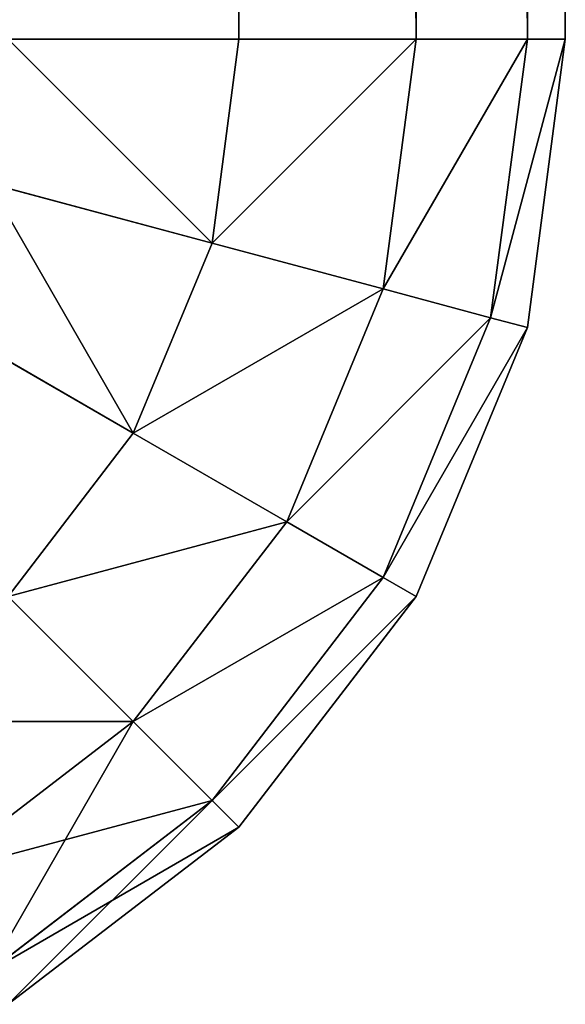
# Model space of a CAD drawing. Header units: centimetres. Extents: x -45 to 35, y -55 to 45.
# Tile 30 of 189: x 34.706 to 35, y -54.92 to -54.39. Entities that reach past the tile are written whole.
import ezdxf

# ---------------------------------------------------------------- set-up
doc = ezdxf.new("R2010")
doc.units = ezdxf.units.CM
doc.header["$LTSCALE"] = 2.54
doc.layers.get('0').update_dxf_attribs({"true_color": 0xff5454})

# ---------------------------------------------------------------- blocks, each defined once
blk = doc.blocks.new('Grupuj#4')
at = {"color": 7, "true_color": 0xfefefe}
for p, q in [((79.82426, 0.6, 0.17574), (79.82426, 99.4, 0.17574)), ((79.82426, 0.6, 0.17574), (79.82426, 99.4, 0.17574)), ((79.82426, 0.6, 4.32426), (79.82426, 99.4, 4.32426)), ((79.82426, 0.6, 4.32426), (79.82426, 99.4, 4.32426)), ((79.91962, 0.6, 0.3), (79.91962, 99.4, 0.3)), ((79.91962, 0.6, 0.3), (79.91962, 99.4, 0.3)), ((79.91962, 0.6, 4.2), (79.91962, 99.4, 4.2)), ((79.91962, 0.6, 4.2), (79.91962, 99.4, 4.2)), ((79.97956, 0.6, 0.44471), (79.97956, 99.4, 0.44471)), ((79.97956, 0.6, 0.44471), (79.97956, 99.4, 0.44471)), ((79.97956, 0.6, 4.05529), (79.97956, 99.4, 4.05529)), ((79.97956, 0.6, 4.05529), (79.97956, 99.4, 4.05529)), ((80, 0.6, 0.6), (80, 99.4, 0.6)), ((80, 0.6, 3.9), (80, 99.4, 3.9)), ((80, 0.6, 3.9), (80, 99.4, 3.9)), ((80, 0.6, 0.6), (80, 99.4, 0.6)), ((79.7, 0.6, 0.08038), (79.82426, 0.6, 0.17574)), ((79.7, 0.6, 4.41962), (79.82426, 0.6, 4.32426)), ((79.7, 0.6, 0.08038), (79.82426, 0.6, 0.17574)), ((79.7, 0.6, 4.41962), (79.82426, 0.6, 4.32426)), ((79.82426, 0.6, 0.17574), (79.80981, 0.49019, 0.17574)), ((79.82426, 0.6, 0.17574), (79.80981, 0.49019, 0.17574)), ((79.82426, 0.6, 4.32426), (79.80981, 0.49019, 4.32426)), ((79.82426, 0.6, 4.32426), (79.80981, 0.49019, 4.32426)), ((79.82426, 0.6, 0.17574), (79.91962, 0.6, 0.3)), ((79.82426, 0.6, 4.32426), (79.91962, 0.6, 4.2)), ((79.82426, 0.6, 0.17574), (79.91962, 0.6, 0.3)), ((79.82426, 0.6, 4.32426), (79.91962, 0.6, 4.2)), ((79.91962, 0.6, 0.3), (79.90191, 0.46551, 0.3)), ((79.91962, 0.6, 0.3), (79.90191, 0.46551, 0.3)), ((79.91962, 0.6, 4.2), (79.90191, 0.46551, 4.2)), ((79.91962, 0.6, 4.2), (79.90191, 0.46551, 4.2)), ((79.91962, 0.6, 0.3), (79.97956, 0.6, 0.44471)), ((79.91962, 0.6, 0.3), (79.97956, 0.6, 0.44471)), ((79.91962, 0.6, 4.2), (79.97956, 0.6, 4.05529)), ((79.91962, 0.6, 4.2), (79.97956, 0.6, 4.05529)), ((79.97956, 0.6, 0.44471), (79.95981, 0.45, 0.44471)), ((79.97956, 0.6, 0.44471), (79.95981, 0.45, 0.44471)), ((79.97956, 0.6, 4.05529), (79.95981, 0.45, 4.05529)), ((79.97956, 0.6, 4.05529), (79.95981, 0.45, 4.05529)), ((79.97956, 0.6, 0.44471), (80, 0.6, 0.6)), ((80, 0.6, 0.6), (79.97956, 0.44471, 0.6)), ((79.97956, 0.6, 0.44471), (80, 0.6, 0.6)), ((80, 0.6, 3.9), (79.97956, 0.44471, 3.9)), ((80, 0.6, 0.6), (79.97956, 0.44471, 0.6)), ((79.97956, 0.6, 4.05529), (80, 0.6, 3.9)), ((79.97956, 0.6, 4.05529), (80, 0.6, 3.9)), ((80, 0.6, 3.9), (79.97956, 0.44471, 3.9)), ((80, 0.6, 0.6), (80, 0.6, 3.9)), ((80, 0.6, 0.6), (80, 0.6, 3.9)), ((79.80981, 0.49019, 0.17574), (79.68978, 0.52235, 0.08038)), ((79.80981, 0.49019, 0.17574), (79.68978, 0.52235, 0.08038)), ((79.80981, 0.49019, 4.32426), (79.68978, 0.52235, 4.41962)), ((79.80981, 0.49019, 4.32426), (79.68978, 0.52235, 4.41962)), ((79.80981, 0.49019, 0.17574), (79.76742, 0.38787, 0.17574)), ((79.80981, 0.49019, 0.17574), (79.76742, 0.38787, 0.17574)), ((79.80981, 0.49019, 4.32426), (79.76742, 0.38787, 4.32426)), ((79.80981, 0.49019, 4.32426), (79.76742, 0.38787, 4.32426)), ((79.90191, 0.46551, 0.3), (79.80981, 0.49019, 0.17574)), ((79.90191, 0.46551, 0.3), (79.80981, 0.49019, 0.17574)), ((79.90191, 0.46551, 4.2), (79.80981, 0.49019, 4.32426)), ((79.90191, 0.46551, 4.2), (79.80981, 0.49019, 4.32426)), ((79.90191, 0.46551, 0.3), (79.85, 0.34019, 0.3)), ((79.90191, 0.46551, 0.3), (79.85, 0.34019, 0.3)), ((79.90191, 0.46551, 4.2), (79.85, 0.34019, 4.2)), ((79.90191, 0.46551, 4.2), (79.85, 0.34019, 4.2)), ((79.95981, 0.45, 0.44471), (79.90191, 0.46551, 0.3)), ((79.95981, 0.45, 0.44471), (79.90191, 0.46551, 0.3)), ((79.95981, 0.45, 4.05529), (79.90191, 0.46551, 4.2)), ((79.95981, 0.45, 4.05529), (79.90191, 0.46551, 4.2)), ((79.76742, 0.38787, 0.17574), (79.65981, 0.45, 0.08038)), ((79.76742, 0.38787, 0.17574), (79.65981, 0.45, 0.08038)), ((79.76742, 0.38787, 4.32426), (79.65981, 0.45, 4.41962)), ((79.76742, 0.38787, 4.32426), (79.65981, 0.45, 4.41962)), ((79.95981, 0.45, 0.44471), (79.90191, 0.31022, 0.44471)), ((79.95981, 0.45, 0.44471), (79.90191, 0.31022, 0.44471)), ((79.95981, 0.45, 4.05529), (79.90191, 0.31022, 4.05529)), ((79.95981, 0.45, 4.05529), (79.90191, 0.31022, 4.05529)), ((79.97956, 0.44471, 0.6), (79.95981, 0.45, 0.44471)), ((79.97956, 0.44471, 0.6), (79.95981, 0.45, 0.44471)), ((79.97956, 0.44471, 3.9), (79.95981, 0.45, 4.05529)), ((79.97956, 0.44471, 3.9), (79.95981, 0.45, 4.05529)), ((79.97956, 0.44471, 0.6), (79.91962, 0.3, 0.6)), ((79.97956, 0.44471, 3.9), (79.91962, 0.3, 3.9)), ((79.97956, 0.44471, 0.6), (79.91962, 0.3, 0.6)), ((79.97956, 0.44471, 3.9), (79.91962, 0.3, 3.9)), ((79.97956, 0.44471, 3.9), (79.97956, 0.44471, 0.6)), ((79.97956, 0.44471, 3.9), (79.97956, 0.44471, 0.6)), ((79.76742, 0.38787, 0.17574), (79.7, 0.3, 0.17574)), ((79.76742, 0.38787, 0.17574), (79.7, 0.3, 0.17574)), ((79.76742, 0.38787, 4.32426), (79.7, 0.3, 4.32426)), ((79.76742, 0.38787, 4.32426), (79.7, 0.3, 4.32426)), ((79.85, 0.34019, 0.3), (79.76742, 0.38787, 0.17574)), ((79.85, 0.34019, 0.3), (79.76742, 0.38787, 0.17574)), ((79.85, 0.34019, 4.2), (79.76742, 0.38787, 4.32426)), ((79.85, 0.34019, 4.2), (79.76742, 0.38787, 4.32426)), ((79.85, 0.34019, 0.3), (79.76742, 0.23258, 0.3)), ((79.85, 0.34019, 0.3), (79.76742, 0.23258, 0.3)), ((79.85, 0.34019, 4.2), (79.76742, 0.23258, 4.2)), ((79.85, 0.34019, 4.2), (79.76742, 0.23258, 4.2)), ((79.90191, 0.31022, 0.44471), (79.85, 0.34019, 0.3)), ((79.90191, 0.31022, 0.44471), (79.85, 0.34019, 0.3)), ((79.90191, 0.31022, 4.05529), (79.85, 0.34019, 4.2)), ((79.90191, 0.31022, 4.05529), (79.85, 0.34019, 4.2)), ((79.90191, 0.31022, 0.44471), (79.80981, 0.19019, 0.44471)), ((79.90191, 0.31022, 0.44471), (79.80981, 0.19019, 0.44471)), ((79.90191, 0.31022, 4.05529), (79.80981, 0.19019, 4.05529)), ((79.90191, 0.31022, 4.05529), (79.80981, 0.19019, 4.05529)), ((79.91962, 0.3, 0.6), (79.90191, 0.31022, 0.44471)), ((79.91962, 0.3, 0.6), (79.90191, 0.31022, 0.44471)), ((79.91962, 0.3, 3.9), (79.90191, 0.31022, 4.05529)), ((79.91962, 0.3, 3.9), (79.90191, 0.31022, 4.05529)), ((79.76742, 0.23258, 0.3), (79.7, 0.3, 0.17574)), ((79.76742, 0.23258, 0.3), (79.7, 0.3, 0.17574)), ((79.76742, 0.23258, 4.2), (79.7, 0.3, 4.32426)), ((79.76742, 0.23258, 4.2), (79.7, 0.3, 4.32426)), ((79.91962, 0.3, 0.6), (79.82426, 0.17574, 0.6)), ((79.91962, 0.3, 3.9), (79.82426, 0.17574, 3.9)), ((79.91962, 0.3, 0.6), (79.82426, 0.17574, 0.6)), ((79.91962, 0.3, 3.9), (79.82426, 0.17574, 3.9)), ((79.91962, 0.3, 3.9), (79.91962, 0.3, 0.6)), ((79.91962, 0.3, 3.9), (79.91962, 0.3, 0.6)), ((79.76742, 0.23258, 0.3), (79.65981, 0.15, 0.3)), ((79.76742, 0.23258, 0.3), (79.65981, 0.15, 0.3)), ((79.76742, 0.23258, 4.2), (79.65981, 0.15, 4.2)), ((79.76742, 0.23258, 4.2), (79.65981, 0.15, 4.2)), ((79.80981, 0.19019, 0.44471), (79.76742, 0.23258, 0.3)), ((79.80981, 0.19019, 0.44471), (79.76742, 0.23258, 0.3)), ((79.80981, 0.19019, 4.05529), (79.76742, 0.23258, 4.2)), ((79.80981, 0.19019, 4.05529), (79.76742, 0.23258, 4.2)), ((79.80981, 0.19019, 0.44471), (79.68978, 0.09809, 0.44471)), ((79.80981, 0.19019, 0.44471), (79.68978, 0.09809, 0.44471)), ((79.80981, 0.19019, 4.05529), (79.68978, 0.09809, 4.05529)), ((79.80981, 0.19019, 4.05529), (79.68978, 0.09809, 4.05529)), ((79.82426, 0.17574, 0.6), (79.80981, 0.19019, 0.44471)), ((79.82426, 0.17574, 0.6), (79.80981, 0.19019, 0.44471)), ((79.82426, 0.17574, 3.9), (79.80981, 0.19019, 4.05529)), ((79.82426, 0.17574, 3.9), (79.80981, 0.19019, 4.05529)), ((79.82426, 0.17574, 0.6), (79.7, 0.08038, 0.6)), ((79.82426, 0.17574, 3.9), (79.7, 0.08038, 3.9)), ((79.82426, 0.17574, 0.6), (79.7, 0.08038, 0.6)), ((79.82426, 0.17574, 3.9), (79.7, 0.08038, 3.9)), ((79.82426, 0.17574, 3.9), (79.82426, 0.17574, 0.6)), ((79.82426, 0.17574, 3.9), (79.82426, 0.17574, 0.6))]:
    blk.add_line(p, q, dxfattribs=at)
mesh = blk.add_polyface(dxfattribs=at)
corners = [(79.82426, 99.4, 0.17574), (79.7, 0.6, 0.08038), (79.7, 99.4, 0.08038), (79.82426, 0.6, 0.17574)]
mesh.append_faces([[corners[k] for k in face] for face in [(0, 1, 2), (1, 0, 3)]], dxfattribs={"vtx0": -1, "color": 7})
mesh = blk.add_polyface(dxfattribs=at)
corners = [(79.82426, 0.6, 4.32426), (79.7, 99.4, 4.41962), (79.7, 0.6, 4.41962), (79.82426, 99.4, 4.32426)]
mesh.append_faces([[corners[k] for k in face] for face in [(0, 1, 2), (1, 0, 3)]], dxfattribs={"vtx0": -1, "color": 7})
mesh = blk.add_polyface(dxfattribs=at)
corners = [(79.82426, 99.4, 0.17574), (79.91962, 0.6, 0.3), (79.82426, 0.6, 0.17574), (79.91962, 99.4, 0.3)]
mesh.append_faces([[corners[k] for k in face] for face in [(0, 1, 2), (1, 0, 3)]], dxfattribs={"vtx0": -1, "color": 7})
mesh = blk.add_polyface(dxfattribs=at)
corners = [(79.91962, 99.4, 4.2), (79.82426, 0.6, 4.32426), (79.91962, 0.6, 4.2), (79.82426, 99.4, 4.32426)]
mesh.append_faces([[corners[k] for k in face] for face in [(0, 1, 2), (1, 0, 3)]], dxfattribs={"vtx0": -1, "color": 7})
mesh = blk.add_polyface(dxfattribs=at)
corners = [(79.91962, 99.4, 0.3), (79.97956, 0.6, 0.44471), (79.91962, 0.6, 0.3), (79.97956, 99.4, 0.44471)]
mesh.append_faces([[corners[k] for k in face] for face in [(0, 1, 2), (1, 0, 3)]], dxfattribs={"vtx0": -1, "color": 7})
mesh = blk.add_polyface(dxfattribs=at)
corners = [(79.97956, 99.4, 4.05529), (79.91962, 0.6, 4.2), (79.97956, 0.6, 4.05529), (79.91962, 99.4, 4.2)]
mesh.append_faces([[corners[k] for k in face] for face in [(0, 1, 2), (1, 0, 3)]], dxfattribs={"vtx0": -1, "color": 7})
mesh = blk.add_polyface(dxfattribs=at)
corners = [(79.97956, 99.4, 0.44471), (80, 0.6, 0.6), (79.97956, 0.6, 0.44471), (80, 99.4, 0.6)]
mesh.append_faces([[corners[k] for k in face] for face in [(0, 1, 2), (1, 0, 3)]], dxfattribs={"vtx0": -1, "color": 7})
mesh = blk.add_polyface(dxfattribs=at)
corners = [(80, 99.4, 3.9), (79.97956, 0.6, 4.05529), (80, 0.6, 3.9), (79.97956, 99.4, 4.05529)]
mesh.append_faces([[corners[k] for k in face] for face in [(0, 1, 2), (1, 0, 3)]], dxfattribs={"vtx0": -1, "color": 7})
mesh = blk.add_polyface(dxfattribs=at)
corners = [(80, 99.4, 0.6), (80, 0.6, 3.9), (80, 0.6, 0.6), (80, 99.4, 3.9)]
mesh.append_faces([[corners[k] for k in face] for face in [(0, 1, 2), (1, 0, 3)]], dxfattribs={"vtx0": -1, "color": 7})
mesh = blk.add_polyface(dxfattribs=at)
corners = [(79.7, 0.6, 0.08038), (79.80981, 0.49019, 0.17574), (79.68978, 0.52235, 0.08038), (79.82426, 0.6, 0.17574)]
mesh.append_faces([[corners[k] for k in face] for face in [(0, 1, 2), (1, 0, 3)]], dxfattribs={"vtx0": -1, "color": 7})
mesh = blk.add_polyface(dxfattribs=at)
corners = [(79.80981, 0.49019, 4.32426), (79.7, 0.6, 4.41962), (79.68978, 0.52235, 4.41962), (79.82426, 0.6, 4.32426)]
mesh.append_faces([[corners[k] for k in face] for face in [(0, 1, 2), (1, 0, 3)]], dxfattribs={"vtx0": -1, "color": 7})
mesh = blk.add_polyface(dxfattribs=at)
corners = [(79.80981, 0.49019, 0.17574), (79.91962, 0.6, 0.3), (79.90191, 0.46551, 0.3), (79.82426, 0.6, 0.17574)]
mesh.append_faces([[corners[k] for k in face] for face in [(0, 1, 2), (1, 0, 3)]], dxfattribs={"vtx0": -1, "color": 7})
mesh = blk.add_polyface(dxfattribs=at)
corners = [(79.91962, 0.6, 4.2), (79.80981, 0.49019, 4.32426), (79.90191, 0.46551, 4.2), (79.82426, 0.6, 4.32426)]
mesh.append_faces([[corners[k] for k in face] for face in [(0, 1, 2), (1, 0, 3)]], dxfattribs={"vtx0": -1, "color": 7})
mesh = blk.add_polyface(dxfattribs=at)
corners = [(79.90191, 0.46551, 0.3), (79.97956, 0.6, 0.44471), (79.95981, 0.45, 0.44471), (79.91962, 0.6, 0.3)]
mesh.append_faces([[corners[k] for k in face] for face in [(0, 1, 2), (1, 0, 3)]], dxfattribs={"vtx0": -1, "color": 7})
mesh = blk.add_polyface(dxfattribs=at)
corners = [(79.97956, 0.6, 4.05529), (79.90191, 0.46551, 4.2), (79.95981, 0.45, 4.05529), (79.91962, 0.6, 4.2)]
mesh.append_faces([[corners[k] for k in face] for face in [(0, 1, 2), (1, 0, 3)]], dxfattribs={"vtx0": -1, "color": 7})
mesh = blk.add_polyface(dxfattribs=at)
corners = [(79.95981, 0.45, 0.44471), (80, 0.6, 0.6), (79.97956, 0.44471, 0.6), (79.97956, 0.6, 0.44471)]
mesh.append_faces([[corners[k] for k in face] for face in [(0, 1, 2), (1, 0, 3)]], dxfattribs={"vtx0": -1, "color": 7})
mesh = blk.add_polyface(dxfattribs=at)
corners = [(80, 0.6, 3.9), (79.95981, 0.45, 4.05529), (79.97956, 0.44471, 3.9), (79.97956, 0.6, 4.05529)]
mesh.append_faces([[corners[k] for k in face] for face in [(0, 1, 2), (1, 0, 3)]], dxfattribs={"vtx0": -1, "color": 7})
mesh = blk.add_polyface(dxfattribs=at)
corners = [(80, 0.6, 0.6), (79.97956, 0.44471, 3.9), (79.97956, 0.44471, 0.6), (80, 0.6, 3.9)]
mesh.append_faces([[corners[k] for k in face] for face in [(0, 1, 2), (1, 0, 3)]], dxfattribs={"vtx0": -1, "color": 7})
mesh = blk.add_polyface(dxfattribs=at)
corners = [(79.68978, 0.52235, 0.08038), (79.76742, 0.38787, 0.17574), (79.65981, 0.45, 0.08038), (79.80981, 0.49019, 0.17574)]
mesh.append_faces([[corners[k] for k in face] for face in [(0, 1, 2), (1, 0, 3)]], dxfattribs={"vtx0": -1, "color": 7})
mesh = blk.add_polyface(dxfattribs=at)
corners = [(79.76742, 0.38787, 4.32426), (79.68978, 0.52235, 4.41962), (79.65981, 0.45, 4.41962), (79.80981, 0.49019, 4.32426)]
mesh.append_faces([[corners[k] for k in face] for face in [(0, 1, 2), (1, 0, 3)]], dxfattribs={"vtx0": -1, "color": 7})
mesh = blk.add_polyface(dxfattribs=at)
corners = [(79.76742, 0.38787, 0.17574), (79.90191, 0.46551, 0.3), (79.85, 0.34019, 0.3), (79.80981, 0.49019, 0.17574)]
mesh.append_faces([[corners[k] for k in face] for face in [(0, 1, 2), (1, 0, 3)]], dxfattribs={"vtx0": -1, "color": 7})
mesh = blk.add_polyface(dxfattribs=at)
corners = [(79.90191, 0.46551, 4.2), (79.76742, 0.38787, 4.32426), (79.85, 0.34019, 4.2), (79.80981, 0.49019, 4.32426)]
mesh.append_faces([[corners[k] for k in face] for face in [(0, 1, 2), (1, 0, 3)]], dxfattribs={"vtx0": -1, "color": 7})
mesh = blk.add_polyface(dxfattribs=at)
corners = [(79.85, 0.34019, 0.3), (79.95981, 0.45, 0.44471), (79.90191, 0.31022, 0.44471), (79.90191, 0.46551, 0.3)]
mesh.append_faces([[corners[k] for k in face] for face in [(0, 1, 2), (1, 0, 3)]], dxfattribs={"vtx0": -1, "color": 7})
mesh = blk.add_polyface(dxfattribs=at)
corners = [(79.95981, 0.45, 4.05529), (79.85, 0.34019, 4.2), (79.90191, 0.31022, 4.05529), (79.90191, 0.46551, 4.2)]
mesh.append_faces([[corners[k] for k in face] for face in [(0, 1, 2), (1, 0, 3)]], dxfattribs={"vtx0": -1, "color": 7})
mesh = blk.add_polyface(dxfattribs=at)
corners = [(79.65981, 0.45, 0.08038), (79.7, 0.3, 0.17574), (79.61213, 0.38787, 0.08038), (79.76742, 0.38787, 0.17574)]
mesh.append_faces([[corners[k] for k in face] for face in [(0, 1, 2), (1, 0, 3)]], dxfattribs={"vtx0": -1, "color": 7})
mesh = blk.add_polyface(dxfattribs=at)
corners = [(79.7, 0.3, 4.32426), (79.65981, 0.45, 4.41962), (79.61213, 0.38787, 4.41962), (79.76742, 0.38787, 4.32426)]
mesh.append_faces([[corners[k] for k in face] for face in [(0, 1, 2), (1, 0, 3)]], dxfattribs={"vtx0": -1, "color": 7})
mesh = blk.add_polyface(dxfattribs=at)
corners = [(79.90191, 0.31022, 0.44471), (79.97956, 0.44471, 0.6), (79.91962, 0.3, 0.6), (79.95981, 0.45, 0.44471)]
mesh.append_faces([[corners[k] for k in face] for face in [(0, 1, 2), (1, 0, 3)]], dxfattribs={"vtx0": -1, "color": 7})
mesh = blk.add_polyface(dxfattribs=at)
corners = [(79.97956, 0.44471, 3.9), (79.90191, 0.31022, 4.05529), (79.91962, 0.3, 3.9), (79.95981, 0.45, 4.05529)]
mesh.append_faces([[corners[k] for k in face] for face in [(0, 1, 2), (1, 0, 3)]], dxfattribs={"vtx0": -1, "color": 7})
mesh = blk.add_polyface(dxfattribs=at)
corners = [(79.97956, 0.44471, 0.6), (79.91962, 0.3, 3.9), (79.91962, 0.3, 0.6), (79.97956, 0.44471, 3.9)]
mesh.append_faces([[corners[k] for k in face] for face in [(0, 1, 2), (1, 0, 3)]], dxfattribs={"vtx0": -1, "color": 7})
mesh = blk.add_polyface(dxfattribs=at)
corners = [(79.7, 0.3, 0.17574), (79.85, 0.34019, 0.3), (79.76742, 0.23258, 0.3), (79.76742, 0.38787, 0.17574)]
mesh.append_faces([[corners[k] for k in face] for face in [(0, 1, 2), (1, 0, 3)]], dxfattribs={"vtx0": -1, "color": 7})
mesh = blk.add_polyface(dxfattribs=at)
corners = [(79.85, 0.34019, 4.2), (79.7, 0.3, 4.32426), (79.76742, 0.23258, 4.2), (79.76742, 0.38787, 4.32426)]
mesh.append_faces([[corners[k] for k in face] for face in [(0, 1, 2), (1, 0, 3)]], dxfattribs={"vtx0": -1, "color": 7})
mesh = blk.add_polyface(dxfattribs=at)
corners = [(79.76742, 0.23258, 0.3), (79.90191, 0.31022, 0.44471), (79.80981, 0.19019, 0.44471), (79.85, 0.34019, 0.3)]
mesh.append_faces([[corners[k] for k in face] for face in [(0, 1, 2), (1, 0, 3)]], dxfattribs={"vtx0": -1, "color": 7})
mesh = blk.add_polyface(dxfattribs=at)
corners = [(79.90191, 0.31022, 4.05529), (79.76742, 0.23258, 4.2), (79.80981, 0.19019, 4.05529), (79.85, 0.34019, 4.2)]
mesh.append_faces([[corners[k] for k in face] for face in [(0, 1, 2), (1, 0, 3)]], dxfattribs={"vtx0": -1, "color": 7})
mesh = blk.add_polyface(dxfattribs=at)
corners = [(79.80981, 0.19019, 0.44471), (79.91962, 0.3, 0.6), (79.82426, 0.17574, 0.6), (79.90191, 0.31022, 0.44471)]
mesh.append_faces([[corners[k] for k in face] for face in [(0, 1, 2), (1, 0, 3)]], dxfattribs={"vtx0": -1, "color": 7})
mesh = blk.add_polyface(dxfattribs=at)
corners = [(79.91962, 0.3, 3.9), (79.80981, 0.19019, 4.05529), (79.82426, 0.17574, 3.9), (79.90191, 0.31022, 4.05529)]
mesh.append_faces([[corners[k] for k in face] for face in [(0, 1, 2), (1, 0, 3)]], dxfattribs={"vtx0": -1, "color": 7})
mesh = blk.add_polyface(dxfattribs=at)
corners = [(79.76742, 0.23258, 0.3), (79.61213, 0.23258, 0.17574), (79.7, 0.3, 0.17574), (79.65981, 0.15, 0.3)]
mesh.append_faces([[corners[k] for k in face] for face in [(0, 1, 2), (1, 0, 3)]], dxfattribs={"vtx0": -1, "color": 7})
mesh = blk.add_polyface(dxfattribs=at)
corners = [(79.7, 0.3, 4.32426), (79.65981, 0.15, 4.2), (79.76742, 0.23258, 4.2), (79.61213, 0.23258, 4.32426)]
mesh.append_faces([[corners[k] for k in face] for face in [(0, 1, 2), (1, 0, 3)]], dxfattribs={"vtx0": -1, "color": 7})
mesh = blk.add_polyface(dxfattribs=at)
corners = [(79.91962, 0.3, 0.6), (79.82426, 0.17574, 3.9), (79.82426, 0.17574, 0.6), (79.91962, 0.3, 3.9)]
mesh.append_faces([[corners[k] for k in face] for face in [(0, 1, 2), (1, 0, 3)]], dxfattribs={"vtx0": -1, "color": 7})
mesh = blk.add_polyface(dxfattribs=at)
corners = [(79.80981, 0.19019, 0.44471), (79.65981, 0.15, 0.3), (79.76742, 0.23258, 0.3), (79.68978, 0.09809, 0.44471)]
mesh.append_faces([[corners[k] for k in face] for face in [(0, 1, 2), (1, 0, 3)]], dxfattribs={"vtx0": -1, "color": 7})
mesh = blk.add_polyface(dxfattribs=at)
corners = [(79.76742, 0.23258, 4.2), (79.68978, 0.09809, 4.05529), (79.80981, 0.19019, 4.05529), (79.65981, 0.15, 4.2)]
mesh.append_faces([[corners[k] for k in face] for face in [(0, 1, 2), (1, 0, 3)]], dxfattribs={"vtx0": -1, "color": 7})
mesh = blk.add_polyface(dxfattribs=at)
corners = [(79.82426, 0.17574, 0.6), (79.68978, 0.09809, 0.44471), (79.80981, 0.19019, 0.44471), (79.7, 0.08038, 0.6)]
mesh.append_faces([[corners[k] for k in face] for face in [(0, 1, 2), (1, 0, 3)]], dxfattribs={"vtx0": -1, "color": 7})
mesh = blk.add_polyface(dxfattribs=at)
corners = [(79.80981, 0.19019, 4.05529), (79.7, 0.08038, 3.9), (79.82426, 0.17574, 3.9), (79.68978, 0.09809, 4.05529)]
mesh.append_faces([[corners[k] for k in face] for face in [(0, 1, 2), (1, 0, 3)]], dxfattribs={"vtx0": -1, "color": 7})
mesh = blk.add_polyface(dxfattribs=at)
corners = [(79.82426, 0.17574, 3.9), (79.7, 0.08038, 0.6), (79.82426, 0.17574, 0.6), (79.7, 0.08038, 3.9)]
mesh.append_faces([[corners[k] for k in face] for face in [(0, 1, 2), (1, 0, 3)]], dxfattribs={"vtx0": -1, "color": 7})
blk = doc.blocks.new('Oltens Superior brodzik prostok_tny 100x80 cm akrylowy bia_y 15002000')
at = {"color": 0}
blk.add_blockref('Grupuj#4', (0, -10), dxfattribs=at)

msp = doc.modelspace()

# ---------------------------------------------------------------- block references
at = {"color": 0}
msp.add_blockref('Oltens Superior brodzik prostok_tny 100x80 cm akrylowy bia_y 15002000', (-45, -45, -2.25), dxfattribs=at)

doc.saveas('drawing.dxf')
